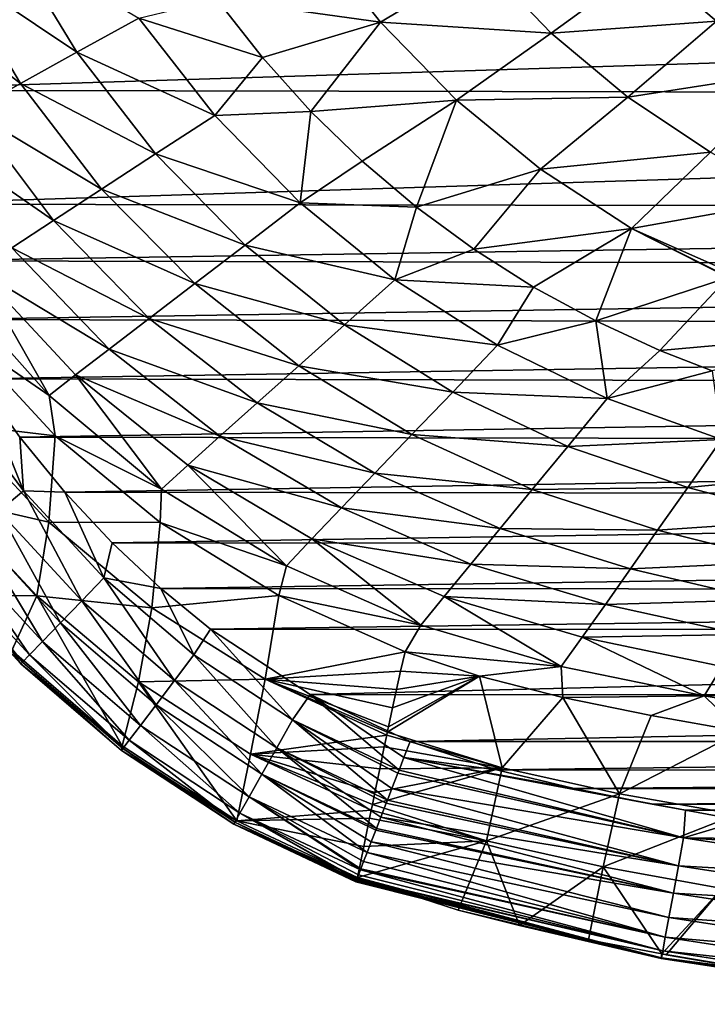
# Model space of a CAD drawing. Header units: metres. Extents: x -26 to 26, y -147 to 24.
# Tile 2 of 254: x -15.4 to -8.55, y -147.06 to -137.24. Entities that reach past the tile are written whole.
import ezdxf

# ---------------------------------------------------------------- set-up
doc = ezdxf.new("R2010")
doc.units = ezdxf.units.M
doc.layers.add('solid_12_411_052_XXX', color=7, linetype='CONTINUOUS')

msp = doc.modelspace()

# ---------------------------------------------------------------- linework, layer by layer
at = {"layer": 'solid_12_411_052_XXX'}
for points in [[(-16.072916, -136.738144, 106.766197), (-15.498893, -136.474838, 106.157936), (-14.833838, -137.568558, 106.190292)], [(-14.833838, -137.568558, 106.190292), (-15.498893, -136.474838, 106.157936), (-14.216269, -137.228912, 105.65493)], [(-12.479457, -136.414017, 104.602852), (-11.808829, -137.267624, 104.608513), (-13.439769, -137.040192, 105.195686)], [(-10.795317, -136.661545, 104.09227), (-11.808829, -137.267624, 104.608513), (-12.479457, -136.414017, 104.602852)], [(-9.143383, -136.677902, 103.656395), (-7.563019, -136.478104, 103.294983), (-8.459406, -137.258606, 103.65239)], [(-10.795317, -136.661545, 104.09227), (-10.105673, -137.377289, 104.091812), (-11.808829, -137.267624, 104.608513)], [(-9.143383, -136.677902, 103.656395), (-10.105673, -137.377289, 104.091812), (-10.795317, -136.661545, 104.09227)], [(-9.143383, -136.677902, 103.656395), (-8.459406, -137.258606, 103.65239), (-10.105673, -137.377289, 104.091812)], [(-17.328558, -136.74321, 121.330444), (-17.113695, -137.945358, 121.330444), (17.312389, -136.864441, 121.330444)], [(-16.569407, -136.967575, 107.451149), (-16.072916, -136.738144, 106.766197), (-15.395404, -137.879044, 106.8004)], [(-15.395404, -137.879044, 106.8004), (-16.072916, -136.738144, 106.766197), (-14.833838, -137.568558, 106.190292)], [(-17.113695, -137.945358, 121.330444), (17.097151, -138.016693, 121.330444), (17.312389, -136.864441, 121.330444)], [(-15.88961, -138.153854, 107.48143), (-16.569407, -136.967575, 107.451149), (-15.395404, -137.879044, 106.8004)], [(-14.216269, -137.228912, 105.65493), (-13.439769, -137.040192, 105.195686), (-12.985058, -137.620331, 105.203705)], [(-11.808829, -137.267624, 104.608513), (-12.985058, -137.620331, 105.203705), (-13.439769, -137.040192, 105.195686)], [(-14.833838, -137.568558, 106.190292), (-14.216269, -137.228912, 105.65493), (-13.461063, -138.197983, 105.680405)], [(-13.461063, -138.197983, 105.680405), (-14.216269, -137.228912, 105.65493), (-12.985058, -137.620331, 105.203705)], [(-8.459406, -137.258606, 103.65239), (-9.344112, -138.013947, 104.09005), (-10.105673, -137.377289, 104.091812)], [(-8.459406, -137.258606, 103.65239), (-7.71894, -137.762573, 103.646957), (-9.344112, -138.013947, 104.09005)], [(-11.808829, -137.267624, 104.608513), (-12.501093, -138.158356, 105.211182), (-12.985058, -137.620331, 105.203705)], [(-11.808829, -137.267624, 104.608513), (-11.05112, -138.044174, 104.612999), (-12.501093, -138.158356, 105.211182)], [(-10.105673, -137.377289, 104.091812), (-11.05112, -138.044174, 104.612999), (-11.808829, -137.267624, 104.608513)], [(-10.105673, -137.377289, 104.091812), (-9.344112, -138.013947, 104.09005), (-11.05112, -138.044174, 104.612999)], [(-15.395404, -137.879044, 106.8004), (-14.833838, -137.568558, 106.190292), (-14.049449, -138.580719, 106.226921)], [(-14.049449, -138.580719, 106.226921), (-14.833838, -137.568558, 106.190292), (-13.461063, -138.197983, 105.680405)], [(-13.461063, -138.197983, 105.680405), (-12.985058, -137.620331, 105.203705), (-12.501093, -138.158356, 105.211182)], [(-7.71894, -137.762573, 103.646957), (-8.519258, -138.563812, 104.086708), (-9.344112, -138.013947, 104.09005)], [(-17.113695, -137.945358, 121.330444), (-16.741779, -139.080261, 121.330444), (17.097151, -138.016693, 121.330444)], [(-15.88961, -138.153854, 107.48143), (-15.395404, -137.879044, 106.8004), (-14.587822, -138.931305, 106.842491)], [(-14.587822, -138.931305, 106.842491), (-15.395404, -137.879044, 106.8004), (-14.049449, -138.580719, 106.226921)], [(-16.741779, -139.080261, 121.330444), (16.719, -139.134079, 121.330444), (17.097151, -138.016693, 121.330444)], [(-11.05112, -138.044174, 104.612999), (-11.98997, -138.654022, 105.218033), (-12.501093, -138.158356, 105.211182)], [(-11.05112, -138.044174, 104.612999), (-11.448851, -139.111435, 105.224342), (-11.98997, -138.654022, 105.218033)], [(-11.05112, -138.044174, 104.612999), (-10.213514, -138.732361, 104.616081), (-11.448851, -139.111435, 105.224342)], [(-9.344112, -138.013947, 104.09005), (-10.213514, -138.732361, 104.616081), (-11.05112, -138.044174, 104.612999)], [(-9.344112, -138.013947, 104.09005), (-8.519258, -138.563812, 104.086708), (-10.213514, -138.732361, 104.616081)], [(-16.306665, -138.386154, 108.22612), (-15.88961, -138.153854, 107.48143), (-15.069002, -139.24501, 107.521927)], [(-15.069002, -139.24501, 107.521927), (-15.88961, -138.153854, 107.48143), (-14.587822, -138.931305, 106.842491)], [(-14.049449, -138.580719, 106.226921), (-13.461063, -138.197983, 105.680405), (-12.608832, -139.069336, 105.705223)], [(-12.608832, -139.069336, 105.705223), (-13.461063, -138.197983, 105.680405), (-12.501093, -138.158356, 105.211182)], [(-12.608832, -139.069336, 105.705223), (-12.501093, -138.158356, 105.211182), (-11.98997, -138.654022, 105.218033)], [(-15.484613, -139.516022, 108.259995), (-16.306665, -138.386154, 108.22612), (-15.069002, -139.24501, 107.521927)], [(-14.587822, -138.931305, 106.842491), (-14.049449, -138.580719, 106.226921), (-13.157273, -139.489517, 106.265137)], [(-13.157273, -139.489517, 106.265137), (-14.049449, -138.580719, 106.226921), (-12.608832, -139.069336, 105.705223)], [(-8.519258, -138.563812, 104.086708), (-9.30581, -139.323685, 104.617455), (-10.213514, -138.732361, 104.616081)], [(-8.519258, -138.563812, 104.086708), (-7.647688, -139.027847, 104.088417), (-9.30581, -139.323685, 104.617455)], [(-12.608832, -139.069336, 105.705223), (-11.98997, -138.654022, 105.218033), (-11.448851, -139.111435, 105.224342)], [(-10.213514, -138.732361, 104.616081), (-10.878222, -139.530396, 105.230179), (-11.448851, -139.111435, 105.224342)], [(-10.213514, -138.732361, 104.616081), (-9.30581, -139.323685, 104.617455), (-10.878222, -139.530396, 105.230179)], [(-15.069002, -139.24501, 107.521927), (-14.587822, -138.931305, 106.842491), (-13.659913, -139.873901, 106.889809)], [(-13.659913, -139.873901, 106.889809), (-14.587822, -138.931305, 106.842491), (-13.157273, -139.489517, 106.265137)], [(-9.30581, -139.323685, 104.617455), (-7.647688, -139.027847, 104.088417), (-8.300733, -139.768433, 104.585747)], [(-16.741779, -139.080261, 121.330444), (-16.488888, -139.647324, 121.330444), (16.719, -139.134079, 121.330444)], [(-13.157273, -139.489517, 106.265137), (-12.608832, -139.069336, 105.705223), (-11.664966, -139.83493, 105.728729)], [(-11.664966, -139.83493, 105.728729), (-12.608832, -139.069336, 105.705223), (-11.448851, -139.111435, 105.224342)], [(-11.664966, -139.83493, 105.728729), (-11.448851, -139.111435, 105.224342), (-10.878222, -139.530396, 105.230179)], [(-16.488888, -139.647324, 121.330444), (16.454197, -139.715805, 121.330444), (16.719, -139.134079, 121.330444)], [(-15.484613, -139.516022, 108.259995), (-15.069002, -139.24501, 107.521927), (-14.113811, -140.220428, 107.571487)], [(-14.113811, -140.220428, 107.571487), (-15.069002, -139.24501, 107.521927), (-13.659913, -139.873901, 106.889809)], [(-9.30581, -139.323685, 104.617455), (-10.2813, -139.908905, 105.235405), (-10.878222, -139.530396, 105.230179)], [(-9.30581, -139.323685, 104.617455), (-9.661582, -140.245728, 105.240089), (-10.2813, -139.908905, 105.235405)], [(-9.30581, -139.323685, 104.617455), (-8.340796, -139.812668, 104.619247), (-9.661582, -140.245728, 105.240089)], [(-9.30581, -139.323685, 104.617455), (-8.337098, -139.808594, 104.616135), (-8.340796, -139.812668, 104.619247)], [(-9.30581, -139.323685, 104.617455), (-8.300733, -139.768433, 104.585747), (-8.337098, -139.808594, 104.616135)], [(-15.824534, -139.737274, 109.051933), (-15.484613, -139.516022, 108.259995), (-14.513122, -140.525497, 108.305214)], [(-14.513122, -140.525497, 108.305214), (-15.484613, -139.516022, 108.259995), (-14.113811, -140.220428, 107.571487)], [(-13.659913, -139.873901, 106.889809), (-13.157273, -139.489517, 106.265137), (-12.165532, -140.283585, 106.303123)], [(-12.165532, -140.283585, 106.303123), (-13.157273, -139.489517, 106.265137), (-11.664966, -139.83493, 105.728729)], [(-11.664966, -139.83493, 105.728729), (-10.878222, -139.530396, 105.230179), (-10.2813, -139.908905, 105.235405)], [(-16.488888, -139.647324, 121.330444), (-16.180149, -140.231033, 121.330444), (16.454197, -139.715805, 121.330444)], [(-16.180149, -140.231033, 121.330444), (16.137424, -140.304001, 121.330444), (16.454197, -139.715805, 121.330444)], [(-15.824534, -139.737274, 109.051933), (-15.111008, -140.98703, 109.912857), (-16.080114, -139.902939, 109.887596)], [(-14.848533, -140.783188, 109.088242), (-15.111008, -140.98703, 109.912857), (-15.824534, -139.737274, 109.051933)], [(-14.848533, -140.783188, 109.088242), (-15.824534, -139.737274, 109.051933), (-14.513122, -140.525497, 108.305214)], [(-8.340796, -139.812668, 104.619247), (-9.023317, -140.540237, 105.244133), (-9.661582, -140.245728, 105.240089)], [(-8.340796, -139.812668, 104.619247), (-6.975422, -140.356522, 104.649849), (-9.023317, -140.540237, 105.244133)], [(-15.97361, -140.394638, 110.754341), (-16.080114, -139.902939, 109.887596), (-15.111008, -140.98703, 109.912857)], [(-14.113811, -140.220428, 107.571487), (-13.659913, -139.873901, 106.889809), (-12.622972, -140.692383, 106.939377)], [(-12.622972, -140.692383, 106.939377), (-13.659913, -139.873901, 106.889809), (-12.165532, -140.283585, 106.303123)], [(-12.165532, -140.283585, 106.303123), (-11.664966, -139.83493, 105.728729), (-10.640056, -140.486664, 105.750534)], [(-10.640056, -140.486664, 105.750534), (-11.664966, -139.83493, 105.728729), (-10.2813, -139.908905, 105.235405)], [(-10.640056, -140.486664, 105.750534), (-10.2813, -139.908905, 105.235405), (-9.661582, -140.245728, 105.240089)], [(-16.180149, -140.231033, 121.330444), (-15.814866, -140.823059, 121.330444), (16.137424, -140.304001, 121.330444)], [(-15.814866, -140.823059, 121.330444), (15.770879, -140.88887, 121.330444), (16.137424, -140.304001, 121.330444)], [(-14.513122, -140.525497, 108.305214), (-14.113811, -140.220428, 107.571487), (-13.038183, -141.062515, 107.626465)], [(-13.038183, -141.062515, 107.626465), (-14.113811, -140.220428, 107.571487), (-12.622972, -140.692383, 106.939377)], [(-12.622972, -140.692383, 106.939377), (-12.165532, -140.283585, 106.303123), (-11.087713, -140.953918, 106.339462)], [(-11.087713, -140.953918, 106.339462), (-12.165532, -140.283585, 106.303123), (-10.640056, -140.486664, 105.750534)], [(-9.549186, -141.019241, 105.770287), (-10.640056, -140.486664, 105.750534), (-9.661582, -140.245728, 105.240089)], [(-9.549186, -141.019241, 105.770287), (-9.661582, -140.245728, 105.240089), (-9.023317, -140.540237, 105.244133)], [(-16.025553, -141.27562, 113.758492), (-15.97361, -140.394638, 110.754341), (-15.050598, -141.391953, 110.767876)], [(-15.050598, -141.391953, 110.767876), (-15.97361, -140.394638, 110.754341), (-15.111008, -140.98703, 109.912857)], [(-6.975422, -140.356522, 104.649849), (-8.500712, -140.743042, 105.246552), (-9.023317, -140.540237, 105.244133)], [(-11.087713, -140.953918, 106.339462), (-10.640056, -140.486664, 105.750534), (-9.549186, -141.019241, 105.770287)], [(-14.848533, -140.783188, 109.088242), (-14.513122, -140.525497, 108.305214), (-13.408759, -141.393341, 108.358078)], [(-13.408759, -141.393341, 108.358078), (-14.513122, -140.525497, 108.305214), (-13.038183, -141.062515, 107.626465)], [(-9.549186, -141.019241, 105.770287), (-9.023317, -140.540237, 105.244133), (-8.500712, -140.743042, 105.246552)], [(-13.038183, -141.062515, 107.626465), (-12.622972, -140.692383, 106.939377), (-11.494195, -141.377197, 106.988022)], [(-11.494195, -141.377197, 106.988022), (-12.622972, -140.692383, 106.939377), (-11.087713, -140.953918, 106.339462)], [(-14.848533, -140.783188, 109.088242), (-13.989389, -141.920486, 109.941681), (-15.111008, -140.98703, 109.912857)], [(-13.728333, -141.681259, 109.131729), (-13.989389, -141.920486, 109.941681), (-14.848533, -140.783188, 109.088242)], [(-13.728333, -141.681259, 109.131729), (-14.848533, -140.783188, 109.088242), (-13.408759, -141.393341, 108.358078)], [(-8.40841, -141.42836, 105.787689), (-9.549186, -141.019241, 105.770287), (-8.500712, -140.743042, 105.246552)], [(-16.07287, -140.988846, 121.298767), (-15.368042, -141.938354, 121.298767), (-15.814866, -140.823059, 121.330444)], [(-15.814866, -140.823059, 121.330444), (-15.402571, -141.402435, 121.330444), (15.770879, -140.88887, 121.330444)], [(-15.368042, -141.938354, 121.298767), (-15.402571, -141.402435, 121.330444), (-15.814866, -140.823059, 121.330444)], [(-15.402571, -141.402435, 121.330444), (15.361781, -141.455627, 121.330444), (15.770879, -140.88887, 121.330444)], [(-15.613485, -142.141891, 121.193794), (-15.368042, -141.938354, 121.298767), (-16.07287, -140.988846, 121.298767)], [(-15.050598, -141.391953, 110.767876), (-15.111008, -140.98703, 109.912857), (-13.989389, -141.920486, 109.941681)], [(-11.494195, -141.377197, 106.988022), (-11.087713, -140.953918, 106.339462), (-9.941519, -141.495682, 106.372765)], [(-9.941519, -141.495682, 106.372765), (-11.087713, -140.953918, 106.339462), (-9.549186, -141.019241, 105.770287)], [(-13.408759, -141.393341, 108.358078), (-13.038183, -141.062515, 107.626465), (-11.863616, -141.761169, 107.681885)], [(-11.863616, -141.761169, 107.681885), (-13.038183, -141.062515, 107.626465), (-11.494195, -141.377197, 106.988022)], [(-9.941519, -141.495682, 106.372765), (-9.549186, -141.019241, 105.770287), (-8.40841, -141.42836, 105.787689)], [(-16.025553, -141.27562, 113.758492), (-15.115495, -142.251312, 113.766647), (-16.139631, -142.013428, 116.773682)], [(-16.025553, -141.27562, 113.758492), (-15.050598, -141.391953, 110.767876), (-15.115495, -142.251312, 113.766647)], [(-11.863616, -141.761169, 107.681885), (-11.494195, -141.377197, 106.988022), (-10.294724, -141.924347, 107.032623)], [(-10.294724, -141.924347, 107.032623), (-11.494195, -141.377197, 106.988022), (-9.941519, -141.495682, 106.372765)], [(-15.402571, -141.402435, 121.330444), (-14.955486, -141.95018, 121.330444), (15.361781, -141.455627, 121.330444)], [(-15.368042, -141.938354, 121.298767), (-14.955486, -141.95018, 121.330444), (-15.402571, -141.402435, 121.330444)], [(-15.115495, -142.251312, 113.766647), (-15.050598, -141.391953, 110.767876), (-14.003661, -142.252304, 110.779533)], [(-14.003661, -142.252304, 110.779533), (-15.050598, -141.391953, 110.767876), (-13.989389, -141.920486, 109.941681)], [(-14.955486, -141.95018, 121.330444), (14.91993, -141.990738, 121.330444), (15.361781, -141.455627, 121.330444)], [(-13.728333, -141.681259, 109.131729), (-13.408759, -141.393341, 108.358078), (-12.197162, -142.108383, 108.412643)], [(-12.197162, -142.108383, 108.412643), (-13.408759, -141.393341, 108.358078), (-11.863616, -141.761169, 107.681885)], [(-8.74492, -141.90535, 106.40181), (-9.941519, -141.495682, 106.372765), (-8.40841, -141.42836, 105.787689)], [(-8.74492, -141.90535, 106.40181), (-8.40841, -141.42836, 105.787689), (-7.242979, -141.757614, 105.802933)], [(-10.294724, -141.924347, 107.032623), (-9.941519, -141.495682, 106.372765), (-8.74492, -141.90535, 106.40181)], [(-13.728333, -141.681259, 109.131729), (-12.744195, -142.685944, 109.970924), (-13.989389, -141.920486, 109.941681)], [(-12.492348, -142.418076, 109.177078), (-12.744195, -142.685944, 109.970924), (-13.728333, -141.681259, 109.131729)], [(-12.492348, -142.418076, 109.177078), (-13.728333, -141.681259, 109.131729), (-12.197162, -142.108383, 108.412643)], [(-12.197162, -142.108383, 108.412643), (-11.863616, -141.761169, 107.681885), (-10.615286, -142.313217, 107.732826)], [(-10.615286, -142.313217, 107.732826), (-11.863616, -141.761169, 107.681885), (-10.294724, -141.924347, 107.032623)], [(-7.524846, -142.228836, 106.426529), (-8.74492, -141.90535, 106.40181), (-7.242979, -141.757614, 105.802933)], [(-15.613485, -142.141891, 121.193794), (-14.786593, -143.035233, 121.193794), (-15.368042, -141.938354, 121.298767)], [(-15.368042, -141.938354, 121.298767), (-14.564992, -142.805969, 121.298767), (-14.955486, -141.95018, 121.330444)], [(-14.786593, -143.035233, 121.193794), (-14.564992, -142.805969, 121.298767), (-15.368042, -141.938354, 121.298767)], [(-14.955486, -141.95018, 121.330444), (-14.484058, -142.455307, 121.330444), (14.91993, -141.990738, 121.330444)], [(-14.564992, -142.805969, 121.298767), (-14.484058, -142.455307, 121.330444), (-14.955486, -141.95018, 121.330444)], [(-14.003661, -142.252304, 110.779533), (-13.989389, -141.920486, 109.941681), (-12.744195, -142.685944, 109.970924)], [(-10.615286, -142.313217, 107.732826), (-10.294724, -141.924347, 107.032623), (-9.045217, -142.331375, 107.070374)], [(-9.045217, -142.331375, 107.070374), (-10.294724, -141.924347, 107.032623), (-8.74492, -141.90535, 106.40181)], [(-9.045217, -142.331375, 107.070374), (-8.74492, -141.90535, 106.40181), (-7.524846, -142.228836, 106.426529)], [(-16.139631, -142.013428, 116.773682), (-15.234834, -142.986145, 116.780769), (-16.011093, -142.974884, 119.52951)], [(-15.115495, -142.251312, 113.766647), (-15.234834, -142.986145, 116.780769), (-16.139631, -142.013428, 116.773682)], [(-14.484058, -142.455307, 121.330444), (14.454281, -142.485107, 121.330444), (14.91993, -141.990738, 121.330444)], [(-15.846673, -142.335266, 121.00856), (-14.997128, -143.253052, 121.00856), (-15.613485, -142.141891, 121.193794)], [(-14.997128, -143.253052, 121.00856), (-14.786593, -143.035233, 121.193794), (-15.613485, -142.141891, 121.193794)], [(-12.492348, -142.418076, 109.177078), (-12.197162, -142.108383, 108.412643), (-10.90738, -142.667755, 108.463036)], [(-10.90738, -142.667755, 108.463036), (-12.197162, -142.108383, 108.412643), (-10.615286, -142.313217, 107.732826)], [(-15.115495, -142.251312, 113.766647), (-14.088661, -143.103409, 113.773102), (-15.234834, -142.986145, 116.780769)], [(-15.115495, -142.251312, 113.766647), (-14.003661, -142.252304, 110.779533), (-14.088661, -143.103409, 113.773102)], [(-14.088661, -143.103409, 113.773102), (-14.003661, -142.252304, 110.779533), (-12.820676, -142.981155, 110.789398)], [(-12.820676, -142.981155, 110.789398), (-14.003661, -142.252304, 110.779533), (-12.744195, -142.685944, 109.970924)], [(-7.774442, -142.646561, 107.100975), (-9.045217, -142.331375, 107.070374), (-7.524846, -142.228836, 106.426529)], [(-16.044844, -142.499603, 120.748932), (-15.176048, -143.438156, 120.748932), (-15.846673, -142.335266, 121.00856)], [(-15.176048, -143.438156, 120.748932), (-14.997128, -143.253052, 121.00856), (-15.846673, -142.335266, 121.00856)], [(-10.90738, -142.667755, 108.463036), (-10.615286, -142.313217, 107.732826), (-9.317101, -142.717285, 107.774849)], [(-9.317101, -142.717285, 107.774849), (-10.615286, -142.313217, 107.732826), (-9.045217, -142.331375, 107.070374)], [(-9.317101, -142.717285, 107.774849), (-9.045217, -142.331375, 107.070374), (-7.774442, -142.646561, 107.100975)], [(-14.564992, -142.805969, 121.298767), (-13.996975, -142.91188, 121.330444), (-14.484058, -142.455307, 121.330444)], [(-14.484058, -142.455307, 121.330444), (-13.996975, -142.91188, 121.330444), (14.454281, -142.485107, 121.330444)], [(-12.492348, -142.418076, 109.177078), (-11.40722, -143.277008, 109.997528), (-12.744195, -142.685944, 109.970924)], [(-11.172139, -142.989883, 109.219017), (-11.40722, -143.277008, 109.997528), (-12.492348, -142.418076, 109.177078)], [(-11.172139, -142.989883, 109.219017), (-12.492348, -142.418076, 109.177078), (-10.90738, -142.667755, 108.463036)], [(-16.188776, -142.618973, 120.434731), (-15.305999, -143.572601, 120.434731), (-16.044844, -142.499603, 120.748932)], [(-15.305999, -143.572601, 120.434731), (-15.176048, -143.438156, 120.748932), (-16.044844, -142.499603, 120.748932)], [(-13.996975, -142.91188, 121.330444), (13.974833, -142.931274, 121.330444), (14.454281, -142.485107, 121.330444)], [(-16.268503, -142.685074, 120.095093), (-15.377981, -143.647079, 120.095093), (-16.188776, -142.618973, 120.434731)], [(-15.377981, -143.647079, 120.095093), (-15.305999, -143.572601, 120.434731), (-16.188776, -142.618973, 120.434731)], [(-7.999873, -143.023956, 107.807442), (-9.317101, -142.717285, 107.774849), (-7.774442, -142.646561, 107.100975)], [(-16.285347, -142.699051, 119.760117), (-15.393188, -143.662811, 119.760117), (-16.268503, -142.685074, 120.095093)], [(-15.483935, -143.529297, 119.515182), (-15.393188, -143.662811, 119.760117), (-16.285347, -142.699051, 119.760117)], [(-15.393188, -143.662811, 119.760117), (-15.377981, -143.647079, 120.095093), (-16.268503, -142.685074, 120.095093)], [(-12.820676, -142.981155, 110.789398), (-12.744195, -142.685944, 109.970924), (-11.40722, -143.277008, 109.997528)], [(-11.172139, -142.989883, 109.219017), (-10.90738, -142.667755, 108.463036), (-9.566434, -143.070709, 108.503937)], [(-9.566434, -143.070709, 108.503937), (-10.90738, -142.667755, 108.463036), (-9.317101, -142.717285, 107.774849)], [(-9.566434, -143.070709, 108.503937), (-9.317101, -142.717285, 107.774849), (-7.999873, -143.023956, 107.807442)], [(-14.786593, -143.035233, 121.193794), (-13.86174, -143.82843, 121.193794), (-14.564992, -142.805969, 121.298767)], [(-14.564992, -142.805969, 121.298767), (-13.669434, -143.574097, 121.298767), (-13.996975, -142.91188, 121.330444)], [(-13.86174, -143.82843, 121.193794), (-13.669434, -143.574097, 121.298767), (-14.564992, -142.805969, 121.298767)], [(-13.996975, -142.91188, 121.330444), (-13.503078, -143.315277, 121.330444), (13.974833, -142.931274, 121.330444)], [(-13.669434, -143.574097, 121.298767), (-13.503078, -143.315277, 121.330444), (-13.996975, -142.91188, 121.330444)], [(-13.503078, -143.315277, 121.330444), (13.487407, -143.327225, 121.330444), (13.974833, -142.931274, 121.330444)], [(-15.234834, -142.986145, 116.780769), (-15.483935, -143.529297, 119.515182), (-16.011093, -142.974884, 119.52951)], [(-15.234834, -142.986145, 116.780769), (-14.384779, -144.47998, 119.48941), (-15.483935, -143.529297, 119.515182)], [(-15.234834, -142.986145, 116.780769), (-14.220247, -143.842255, 116.786591), (-14.384779, -144.47998, 119.48941)], [(-14.088661, -143.103409, 113.773102), (-14.220247, -143.842255, 116.786591), (-15.234834, -142.986145, 116.780769)], [(-14.997128, -143.253052, 121.00856), (-14.044443, -144.070068, 121.00856), (-14.786593, -143.035233, 121.193794)], [(-14.044443, -144.070068, 121.00856), (-13.86174, -143.82843, 121.193794), (-14.786593, -143.035233, 121.193794)], [(-14.088661, -143.103409, 113.773102), (-12.820676, -142.981155, 110.789398), (-12.95929, -143.815231, 113.778023)], [(-12.95929, -143.815231, 113.778023), (-12.820676, -142.981155, 110.789398), (-11.561692, -143.544052, 110.796997)], [(-11.561692, -143.544052, 110.796997), (-12.820676, -142.981155, 110.789398), (-11.40722, -143.277008, 109.997528)], [(-11.172139, -142.989883, 109.219017), (-10.00709, -143.690277, 110.01889), (-11.40722, -143.277008, 109.997528)], [(-9.796584, -143.395447, 109.252846), (-10.00709, -143.690277, 110.01889), (-11.172139, -142.989883, 109.219017)], [(-9.796584, -143.395447, 109.252846), (-11.172139, -142.989883, 109.219017), (-9.566434, -143.070709, 108.503937)], [(-8.207344, -143.37001, 108.534729), (-9.566434, -143.070709, 108.503937), (-7.999873, -143.023956, 107.807442)], [(-14.088661, -143.103409, 113.773102), (-12.95929, -143.815231, 113.778023), (-14.220247, -143.842255, 116.786591)], [(-9.796584, -143.395447, 109.252846), (-9.566434, -143.070709, 108.503937), (-8.207344, -143.37001, 108.534729)], [(-15.176048, -143.438156, 120.748932), (-14.19971, -144.275421, 120.748932), (-14.997128, -143.253052, 121.00856)], [(-14.19971, -144.275421, 120.748932), (-14.044443, -144.070068, 121.00856), (-14.997128, -143.253052, 121.00856)], [(-13.669434, -143.574097, 121.298767), (-12.686017, -144.220505, 121.298767), (-13.503078, -143.315277, 121.330444)], [(-13.503078, -143.315277, 121.330444), (-12.510386, -143.967651, 121.330444), (13.487407, -143.327225, 121.330444)], [(-12.686017, -144.220505, 121.298767), (-12.510386, -143.967651, 121.330444), (-13.503078, -143.315277, 121.330444)], [(-12.510386, -143.967651, 121.330444), (12.502432, -143.972061, 121.330444), (13.487407, -143.327225, 121.330444)], [(-11.561692, -143.544052, 110.796997), (-11.40722, -143.277008, 109.997528), (-10.00709, -143.690277, 110.01889)], [(-15.305999, -143.572601, 120.434731), (-14.312482, -144.424576, 120.434731), (-15.176048, -143.438156, 120.748932)], [(-14.312482, -144.424576, 120.434731), (-14.19971, -144.275421, 120.748932), (-15.176048, -143.438156, 120.748932)], [(-9.796584, -143.395447, 109.252846), (-8.581076, -143.982468, 110.03492), (-10.00709, -143.690277, 110.01889)], [(-8.400917, -143.689636, 109.278069), (-9.796584, -143.395447, 109.252846), (-8.207344, -143.37001, 108.534729)], [(-8.400917, -143.689636, 109.278069), (-8.581076, -143.982468, 110.03492), (-9.796584, -143.395447, 109.252846)], [(-15.483935, -143.529297, 119.515182), (-14.384779, -144.47998, 119.48941), (-15.393188, -143.662811, 119.760117)], [(-12.95929, -143.815231, 113.778023), (-11.561692, -143.544052, 110.796997), (-11.607554, -143.734451, 111.382408)], [(-11.607554, -143.734451, 111.382408), (-11.561692, -143.544052, 110.796997), (-10.821693, -143.78685, 110.800323)], [(-10.821693, -143.78685, 110.800323), (-11.561692, -143.544052, 110.796997), (-10.00709, -143.690277, 110.01889)], [(-15.377981, -143.647079, 120.095093), (-14.374949, -144.507187, 120.095093), (-15.305999, -143.572601, 120.434731)], [(-14.374949, -144.507187, 120.095093), (-14.312482, -144.424576, 120.434731), (-15.305999, -143.572601, 120.434731)], [(-13.86174, -143.82843, 121.193794), (-12.842464, -144.498337, 121.193794), (-13.669434, -143.574097, 121.298767)], [(-12.842464, -144.498337, 121.193794), (-12.686017, -144.220505, 121.298767), (-13.669434, -143.574097, 121.298767)], [(-15.393188, -143.662811, 119.760117), (-14.388145, -144.524643, 119.760117), (-15.377981, -143.647079, 120.095093)], [(-14.384779, -144.47998, 119.48941), (-14.388145, -144.524643, 119.760117), (-15.393188, -143.662811, 119.760117)], [(-14.388145, -144.524643, 119.760117), (-14.374949, -144.507187, 120.095093), (-15.377981, -143.647079, 120.095093)], [(-12.95929, -143.815231, 113.778023), (-11.607554, -143.734451, 111.382408), (-11.649809, -143.919144, 112.014404)], [(-11.649809, -143.919144, 112.014404), (-11.607554, -143.734451, 111.382408), (-10.821693, -143.78685, 110.800323)], [(-9.991995, -143.997955, 110.803291), (-10.821693, -143.78685, 110.800323), (-10.00709, -143.690277, 110.01889)], [(-9.991995, -143.997955, 110.803291), (-10.00709, -143.690277, 110.01889), (-8.581076, -143.982468, 110.03492)], [(-7.002852, -143.93454, 109.296867), (-8.581076, -143.982468, 110.03492), (-8.400917, -143.689636, 109.278069)], [(-12.95929, -143.815231, 113.778023), (-13.103617, -144.561615, 116.791351), (-14.220247, -143.842255, 116.786591)], [(-14.044443, -144.070068, 121.00856), (-12.991098, -144.762299, 121.00856), (-13.86174, -143.82843, 121.193794)], [(-12.991098, -144.762299, 121.00856), (-12.842464, -144.498337, 121.193794), (-13.86174, -143.82843, 121.193794)], [(-12.95929, -143.815231, 113.778023), (-11.745871, -144.37175, 113.773178), (-13.103617, -144.561615, 116.791351)], [(-12.95929, -143.815231, 113.778023), (-11.649809, -143.919144, 112.014404), (-11.689704, -144.102371, 112.699028)], [(-12.95929, -143.815231, 113.778023), (-11.689704, -144.102371, 112.699028), (-11.728942, -144.289734, 113.441864)], [(-12.95929, -143.815231, 113.778023), (-11.728942, -144.289734, 113.441864), (-11.740135, -144.343933, 113.660728)], [(-12.95929, -143.815231, 113.778023), (-11.740135, -144.343933, 113.660728), (-11.745871, -144.37175, 113.773178)], [(-11.740135, -144.343933, 113.660728), (-11.728942, -144.289734, 113.441864), (-10.821693, -143.78685, 110.800323)], [(-10.596178, -144.700272, 113.695999), (-11.740135, -144.343933, 113.660728), (-10.821693, -143.78685, 110.800323)], [(-11.728942, -144.289734, 113.441864), (-11.689704, -144.102371, 112.699028), (-10.821693, -143.78685, 110.800323)], [(-11.689704, -144.102371, 112.699028), (-11.649809, -143.919144, 112.014404), (-10.821693, -143.78685, 110.800323)], [(-10.596178, -144.700272, 113.695999), (-10.821693, -143.78685, 110.800323), (-9.991995, -143.997955, 110.803291)], [(-14.220247, -143.842255, 116.786591), (-13.241195, -145.2267, 119.468971), (-14.384779, -144.47998, 119.48941)], [(-14.220247, -143.842255, 116.786591), (-13.103617, -144.561615, 116.791351), (-13.241195, -145.2267, 119.468971)], [(-7.002852, -143.93454, 109.296867), (-7.149652, -144.222092, 110.04718), (-8.581076, -143.982468, 110.03492)], [(-12.686017, -144.220505, 121.298767), (-11.623512, -144.722626, 121.298645), (-12.510386, -143.967651, 121.330444)], [(-12.510386, -143.967651, 121.330444), (-11.512443, -144.436172, 121.330444), (12.502432, -143.972061, 121.330444)], [(-11.574127, -144.595261, 121.320709), (-11.512443, -144.436172, 121.330444), (-12.510386, -143.967651, 121.330444)], [(-11.574127, -144.595261, 121.320709), (-12.510386, -143.967651, 121.330444), (-11.623512, -144.722626, 121.298645)], [(-11.512443, -144.436172, 121.330444), (11.512472, -144.436172, 121.330444), (12.502432, -143.972061, 121.330444)], [(-9.426145, -144.956589, 113.716553), (-10.596178, -144.700272, 113.695999), (-9.991995, -143.997955, 110.803291)], [(-9.109159, -144.178146, 110.805733), (-9.991995, -143.997955, 110.803291), (-8.581076, -143.982468, 110.03492)], [(-9.426145, -144.956589, 113.716553), (-9.991995, -143.997955, 110.803291), (-9.109159, -144.178146, 110.805733)], [(-8.21498, -144.33548, 110.807884), (-9.109159, -144.178146, 110.805733), (-8.581076, -143.982468, 110.03492)], [(-8.21498, -144.33548, 110.807884), (-8.581076, -143.982468, 110.03492), (-7.149652, -144.222092, 110.04718)], [(-14.19971, -144.275421, 120.748932), (-13.117414, -144.986618, 120.748932), (-14.044443, -144.070068, 121.00856)], [(-13.117414, -144.986618, 120.748932), (-12.991098, -144.762299, 121.00856), (-14.044443, -144.070068, 121.00856)], [(-12.842464, -144.498337, 121.193794), (-11.738719, -145.01976, 121.193619), (-12.686017, -144.220505, 121.298767)], [(-12.686017, -144.220505, 121.298767), (-11.738719, -145.01976, 121.193619), (-11.694275, -144.905136, 121.243607)], [(-12.686017, -144.220505, 121.298767), (-11.694275, -144.905136, 121.243607), (-11.63501, -144.752289, 121.291626)], [(-12.686017, -144.220505, 121.298767), (-11.63501, -144.752289, 121.291626), (-11.623512, -144.722626, 121.298645)], [(-9.426145, -144.956589, 113.716553), (-9.109159, -144.178146, 110.805733), (-8.21498, -144.33548, 110.807884)], [(-14.312482, -144.424576, 120.434731), (-13.209156, -145.149551, 120.434731), (-14.19971, -144.275421, 120.748932)], [(-13.209156, -145.149551, 120.434731), (-13.117414, -144.986618, 120.748932), (-14.19971, -144.275421, 120.748932)], [(-14.374949, -144.507187, 120.095093), (-13.259975, -145.239792, 120.095093), (-14.312482, -144.424576, 120.434731)], [(-13.259975, -145.239792, 120.095093), (-13.209156, -145.149551, 120.434731), (-14.312482, -144.424576, 120.434731)], [(-13.103617, -144.561615, 116.791351), (-11.745871, -144.37175, 113.773178), (-11.770124, -144.48941, 114.247902)], [(-11.770124, -144.48941, 114.247902), (-11.745871, -144.37175, 113.773178), (-10.596178, -144.700272, 113.695999)], [(-11.745871, -144.37175, 113.773178), (-11.740135, -144.343933, 113.660728), (-10.596178, -144.700272, 113.695999)], [(-8.259693, -145.1651, 113.733025), (-9.426145, -144.956589, 113.716553), (-8.21498, -144.33548, 110.807884)], [(-14.384779, -144.47998, 119.48941), (-13.241195, -145.2267, 119.468971), (-14.388145, -144.524643, 119.760117)], [(-14.388145, -144.524643, 119.760117), (-13.270711, -145.258865, 119.760117), (-14.374949, -144.507187, 120.095093)], [(-13.241195, -145.2267, 119.468971), (-13.270711, -145.258865, 119.760117), (-14.388145, -144.524643, 119.760117)], [(-13.270711, -145.258865, 119.760117), (-13.259975, -145.239792, 120.095093), (-14.374949, -144.507187, 120.095093)], [(-13.103617, -144.561615, 116.791351), (-11.770124, -144.48941, 114.247902), (-11.814965, -144.707077, 115.122986)], [(-12.991098, -144.762299, 121.00856), (-11.848137, -145.301956, 121.008461), (-12.842464, -144.498337, 121.193794)], [(-12.842464, -144.498337, 121.193794), (-11.848137, -145.301956, 121.008461), (-11.805007, -145.19072, 121.093407)], [(-12.842464, -144.498337, 121.193794), (-11.805007, -145.19072, 121.093407), (-11.751187, -145.05191, 121.177246)], [(-12.842464, -144.498337, 121.193794), (-11.751187, -145.05191, 121.177246), (-11.738719, -145.01976, 121.193619)], [(-11.814965, -144.707077, 115.122986), (-11.770124, -144.48941, 114.247902), (-10.596178, -144.700272, 113.695999)], [(-11.574127, -144.595261, 121.320709), (-10.652987, -144.717377, 121.330444), (-11.512443, -144.436172, 121.330444)], [(-11.512443, -144.436172, 121.330444), (-10.652987, -144.717377, 121.330444), (11.512472, -144.436172, 121.330444)], [(-10.652987, -144.717377, 121.330444), (10.597261, -144.732483, 121.330444), (11.512472, -144.436172, 121.330444)], [(-13.103617, -144.561615, 116.791351), (-11.899929, -145.121124, 116.785057), (-13.241195, -145.2267, 119.468971)], [(-13.103617, -144.561615, 116.791351), (-11.888161, -145.063583, 116.553726), (-11.899929, -145.121124, 116.785057)], [(-13.103617, -144.561615, 116.791351), (-11.863692, -144.944168, 116.074249), (-11.888161, -145.063583, 116.553726)], [(-13.103617, -144.561615, 116.791351), (-11.814965, -144.707077, 115.122986), (-11.863692, -144.944168, 116.074249)], [(-11.574127, -144.595261, 121.320709), (-11.623512, -144.722626, 121.298645), (-8.787373, -145.396805, 121.305283)], [(-11.574127, -144.595261, 121.320709), (-8.768222, -145.122131, 121.330444), (-9.101536, -145.059326, 121.330444)], [(-11.574127, -144.595261, 121.320709), (-8.787373, -145.396805, 121.305283), (-8.768222, -145.122131, 121.330444)], [(-11.574127, -144.595261, 121.320709), (-9.101536, -145.059326, 121.330444), (-9.877552, -144.903244, 121.330444)], [(-11.574127, -144.595261, 121.320709), (-9.877552, -144.903244, 121.330444), (-10.652987, -144.717377, 121.330444)], [(-10.596178, -144.700272, 113.695999), (-10.75209, -145.42601, 116.579491), (-11.888161, -145.063583, 116.553726)], [(-11.863692, -144.944168, 116.074249), (-10.596178, -144.700272, 113.695999), (-11.888161, -145.063583, 116.553726)], [(-11.863692, -144.944168, 116.074249), (-11.814965, -144.707077, 115.122986), (-10.596178, -144.700272, 113.695999)], [(-11.623512, -144.722626, 121.298645), (-11.63501, -144.752289, 121.291626), (-8.787373, -145.396805, 121.305283)], [(-9.426145, -144.956589, 113.716553), (-10.75209, -145.42601, 116.579491), (-10.596178, -144.700272, 113.695999)], [(-10.652987, -144.717377, 121.330444), (-9.877552, -144.903244, 121.330444), (10.597261, -144.732483, 121.330444)], [(-13.117414, -144.986618, 120.748932), (-11.941161, -145.54187, 120.748932), (-12.991098, -144.762299, 121.00856)], [(-12.991098, -144.762299, 121.00856), (-11.941161, -145.54187, 120.748932), (-11.900606, -145.437286, 120.877876)], [(-12.991098, -144.762299, 121.00856), (-11.900606, -145.437286, 120.877876), (-11.855028, -145.319733, 120.993187)], [(-12.991098, -144.762299, 121.00856), (-11.855028, -145.319733, 120.993187), (-11.848137, -145.301956, 121.008461)], [(-11.63501, -144.752289, 121.291626), (-11.694275, -144.905136, 121.243607), (-8.787373, -145.396805, 121.305283)], [(-9.877552, -144.903244, 121.330444), (9.796882, -144.920303, 121.330444), (10.597261, -144.732483, 121.330444)], [(-11.694275, -144.905136, 121.243607), (-11.738719, -145.01976, 121.193619), (-8.838741, -145.675873, 121.223053)], [(-11.694275, -144.905136, 121.243607), (-8.838741, -145.675873, 121.223053), (-8.787373, -145.396805, 121.305283)], [(-9.877552, -144.903244, 121.330444), (-9.101536, -145.059326, 121.330444), (9.796882, -144.920303, 121.330444)], [(-9.101536, -145.059326, 121.330444), (8.998906, -145.078934, 121.330444), (9.796882, -144.920303, 121.330444)], [(-13.209156, -145.149551, 120.434731), (-12.008735, -145.716156, 120.434875), (-13.117414, -144.986618, 120.748932)], [(-13.117414, -144.986618, 120.748932), (-12.008735, -145.716156, 120.434875), (-12.005091, -145.706757, 120.457275)], [(-13.117414, -144.986618, 120.748932), (-12.005091, -145.706757, 120.457275), (-11.976128, -145.632065, 120.60817)], [(-13.117414, -144.986618, 120.748932), (-11.976128, -145.632065, 120.60817), (-11.941161, -145.54187, 120.748932)], [(-9.426145, -144.956589, 113.716553), (-9.587205, -145.684601, 116.589279), (-10.75209, -145.42601, 116.579491)], [(-8.259693, -145.1651, 113.733025), (-9.587205, -145.684601, 116.589279), (-9.426145, -144.956589, 113.716553)], [(-11.899929, -145.121124, 116.785057), (-11.888161, -145.063583, 116.553726), (-10.75209, -145.42601, 116.579491)], [(-11.751187, -145.05191, 121.177246), (-11.805007, -145.19072, 121.093407), (-8.838741, -145.675873, 121.223053)], [(-11.738719, -145.01976, 121.193619), (-11.751187, -145.05191, 121.177246), (-8.838741, -145.675873, 121.223053)], [(-9.101536, -145.059326, 121.330444), (-8.768222, -145.122131, 121.330444), (8.998906, -145.078934, 121.330444)], [(-8.768222, -145.122131, 121.330444), (8.763178, -145.123047, 121.330444), (8.998906, -145.078934, 121.330444)], [(-13.259975, -145.239792, 120.095093), (-12.046174, -145.812714, 120.09552), (-13.209156, -145.149551, 120.434731)], [(-13.241195, -145.2267, 119.468971), (-11.899929, -145.121124, 116.785057), (-11.916362, -145.201599, 117.108948)], [(-13.241195, -145.2267, 119.468971), (-11.916362, -145.201599, 117.108948), (-11.973568, -145.481613, 118.234093)], [(-13.209156, -145.149551, 120.434731), (-12.046174, -145.812714, 120.09552), (-12.043554, -145.805954, 120.133118)], [(-13.209156, -145.149551, 120.434731), (-12.043554, -145.805954, 120.133118), (-12.027665, -145.764984, 120.298233)], [(-13.209156, -145.149551, 120.434731), (-12.027665, -145.764984, 120.298233), (-12.008735, -145.716156, 120.434875)], [(-11.973568, -145.481613, 118.234093), (-11.916362, -145.201599, 117.108948), (-10.75209, -145.42601, 116.579491)], [(-11.916362, -145.201599, 117.108948), (-11.899929, -145.121124, 116.785057), (-10.75209, -145.42601, 116.579491)], [(-11.805007, -145.19072, 121.093407), (-11.848137, -145.301956, 121.008461), (-8.888746, -145.94754, 121.077492)], [(-11.805007, -145.19072, 121.093407), (-8.888746, -145.94754, 121.077492), (-8.838741, -145.675873, 121.223053)], [(-8.259693, -145.1651, 113.733025), (-8.400918, -145.902786, 116.597366), (-9.587205, -145.684601, 116.589279)], [(-8.787373, -145.396805, 121.305283), (-8.209672, -145.221909, 121.330444), (-8.768222, -145.122131, 121.330444)], [(-8.768222, -145.122131, 121.330444), (-8.209672, -145.221909, 121.330444), (8.763178, -145.123047, 121.330444)], [(-13.241195, -145.2267, 119.468971), (-12.03749, -145.790314, 119.455368), (-13.270711, -145.258865, 119.760117)], [(-13.270711, -145.258865, 119.760117), (-12.054121, -145.833206, 119.760696), (-13.259975, -145.239792, 120.095093)], [(-13.270711, -145.258865, 119.760117), (-12.03749, -145.790314, 119.455368), (-12.049498, -145.821289, 119.623016)], [(-13.270711, -145.258865, 119.760117), (-12.049498, -145.821289, 119.623016), (-12.054121, -145.833206, 119.760696)], [(-13.259975, -145.239792, 120.095093), (-12.054121, -145.833206, 119.760696), (-12.054543, -145.834305, 119.793365)], [(-13.259975, -145.239792, 120.095093), (-12.054543, -145.834305, 119.793365), (-12.05255, -145.829163, 119.964111)], [(-13.259975, -145.239792, 120.095093), (-12.05255, -145.829163, 119.964111), (-12.046174, -145.812714, 120.09552)], [(-13.241195, -145.2267, 119.468971), (-11.973568, -145.481613, 118.234093), (-12.03749, -145.790314, 119.455368)], [(-11.848137, -145.301956, 121.008461), (-11.855028, -145.319733, 120.993187), (-8.888746, -145.94754, 121.077492)], [(-8.787373, -145.396805, 121.305283), (-6.99695, -145.415421, 121.330444), (-8.209672, -145.221909, 121.330444)], [(-11.855028, -145.319733, 120.993187), (-11.900606, -145.437286, 120.877876), (-8.888746, -145.94754, 121.077492)], [(-8.787373, -145.396805, 121.305283), (-8.838741, -145.675873, 121.223053), (-5.873361, -145.84259, 121.305222)], [(-8.787373, -145.396805, 121.305283), (-5.891646, -145.564392, 121.330444), (-6.99695, -145.415421, 121.330444)], [(-8.787373, -145.396805, 121.305283), (-5.873361, -145.84259, 121.305222), (-5.891646, -145.564392, 121.330444)], [(-12.03749, -145.790314, 119.455368), (-11.973568, -145.481613, 118.234093), (-10.75209, -145.42601, 116.579491)], [(-11.03418, -146.117188, 119.449486), (-12.03749, -145.790314, 119.455368), (-10.75209, -145.42601, 116.579491)], [(-11.900606, -145.437286, 120.877876), (-11.941161, -145.54187, 120.748932), (-8.933612, -146.191284, 120.869919)], [(-11.900606, -145.437286, 120.877876), (-8.933612, -146.191284, 120.869919), (-8.888746, -145.94754, 121.077492)], [(-10.422122, -146.268707, 119.448112), (-11.03418, -146.117188, 119.449486), (-10.75209, -145.42601, 116.579491)], [(-10.422122, -146.268707, 119.448112), (-10.75209, -145.42601, 116.579491), (-9.587205, -145.684601, 116.589279)], [(-11.941161, -145.54187, 120.748932), (-11.976128, -145.632065, 120.60817), (-8.969755, -146.38765, 120.610703)], [(-11.941161, -145.54187, 120.748932), (-8.969755, -146.38765, 120.610703), (-8.933612, -146.191284, 120.869919)], [(-11.976128, -145.632065, 120.60817), (-12.005091, -145.706757, 120.457275), (-8.969755, -146.38765, 120.610703)], [(-9.735629, -146.412857, 119.447174), (-10.422122, -146.268707, 119.448112), (-9.587205, -145.684601, 116.589279)], [(-9.002511, -146.55336, 119.446365), (-9.735629, -146.412857, 119.447174), (-9.587205, -145.684601, 116.589279)], [(-9.002511, -146.55336, 119.446365), (-9.587205, -145.684601, 116.589279), (-8.400918, -145.902786, 116.597366)], [(-8.838741, -145.675873, 121.223053), (-8.888746, -145.94754, 121.077492), (-5.907754, -146.124603, 121.222778)], [(-8.838741, -145.675873, 121.223053), (-5.907754, -146.124603, 121.222778), (-5.873361, -145.84259, 121.305222)], [(-12.049498, -145.821289, 119.623016), (-12.03749, -145.790314, 119.455368), (-9.008615, -146.59877, 119.717712)], [(-12.027665, -145.764984, 120.298233), (-12.043554, -145.805954, 120.133118), (-8.994643, -146.522858, 120.317947)], [(-9.008615, -146.59877, 119.717712), (-12.03749, -145.790314, 119.455368), (-11.03418, -146.117188, 119.449486)], [(-12.008735, -145.716156, 120.434875), (-12.027665, -145.764984, 120.298233), (-8.994643, -146.522858, 120.317947)], [(-12.005091, -145.706757, 120.457275), (-12.008735, -145.716156, 120.434875), (-8.969755, -146.38765, 120.610703)], [(-12.008735, -145.716156, 120.434875), (-8.994643, -146.522858, 120.317947), (-8.969755, -146.38765, 120.610703)], [(-12.05255, -145.829163, 119.964111), (-12.054543, -145.834305, 119.793365), (-9.007356, -146.591919, 120.013435)], [(-12.054543, -145.834305, 119.793365), (-12.054121, -145.833206, 119.760696), (-9.007356, -146.591919, 120.013435)], [(-12.054121, -145.833206, 119.760696), (-12.049498, -145.821289, 119.623016), (-9.008615, -146.59877, 119.717712)], [(-12.054121, -145.833206, 119.760696), (-9.008615, -146.59877, 119.717712), (-9.007356, -146.591919, 120.013435)], [(-12.046174, -145.812714, 120.09552), (-12.05255, -145.829163, 119.964111), (-9.007356, -146.591919, 120.013435)], [(-12.043554, -145.805954, 120.133118), (-12.046174, -145.812714, 120.09552), (-8.994643, -146.522858, 120.317947)], [(-12.046174, -145.812714, 120.09552), (-9.007356, -146.591919, 120.013435), (-8.994643, -146.522858, 120.317947)], [(-8.959671, -146.561203, 119.44632), (-9.002511, -146.55336, 119.446365), (-8.400918, -145.902786, 116.597366)], [(-8.087291, -146.712769, 119.445351), (-8.959671, -146.561203, 119.44632), (-8.400918, -145.902786, 116.597366)], [(-8.888746, -145.94754, 121.077492), (-8.933612, -146.191284, 120.869919), (-5.941227, -146.399078, 121.076851)], [(-8.888746, -145.94754, 121.077492), (-5.941227, -146.399078, 121.076851), (-5.907754, -146.124603, 121.222778)], [(-9.008615, -146.59877, 119.717712), (-11.03418, -146.117188, 119.449486), (-10.422122, -146.268707, 119.448112)], [(-8.933612, -146.191284, 120.869919), (-8.969755, -146.38765, 120.610703), (-5.971246, -146.645233, 120.868782)], [(-8.933612, -146.191284, 120.869919), (-5.971246, -146.645233, 120.868782), (-5.941227, -146.399078, 121.076851)], [(-9.008615, -146.59877, 119.717712), (-10.422122, -146.268707, 119.448112), (-9.735629, -146.412857, 119.447174)], [(-8.969755, -146.38765, 120.610703), (-8.994643, -146.522858, 120.317947), (-5.995408, -146.843353, 120.609024)], [(-8.969755, -146.38765, 120.610703), (-5.995408, -146.843353, 120.609024), (-5.971246, -146.645233, 120.868782)], [(-9.008615, -146.59877, 119.717712), (-9.735629, -146.412857, 119.447174), (-9.002511, -146.55336, 119.446365)], [(-9.008615, -146.59877, 119.717712), (-9.002511, -146.55336, 119.446365), (-6.021246, -147.055222, 119.714958)], [(-8.994643, -146.522858, 120.317947), (-9.007356, -146.591919, 120.013435), (-6.012018, -146.979553, 120.315765)], [(-6.021246, -147.055222, 119.714958), (-9.002511, -146.55336, 119.446365), (-8.959671, -146.561203, 119.44632)], [(-8.994643, -146.522858, 120.317947), (-6.012018, -146.979553, 120.315765), (-5.995408, -146.843353, 120.609024)], [(-6.021246, -147.055222, 119.714958), (-8.959671, -146.561203, 119.44632), (-8.087291, -146.712769, 119.445351)], [(-9.007356, -146.591919, 120.013435), (-9.008615, -146.59877, 119.717712), (-6.020466, -147.048828, 120.01088)], [(-9.008615, -146.59877, 119.717712), (-6.021246, -147.055222, 119.714958), (-6.020466, -147.048828, 120.01088)], [(-9.007356, -146.591919, 120.013435), (-6.020466, -147.048828, 120.01088), (-6.012018, -146.979553, 120.315765)]]:
    msp.add_3dface(points, dxfattribs=at)

doc.saveas('drawing.dxf')
